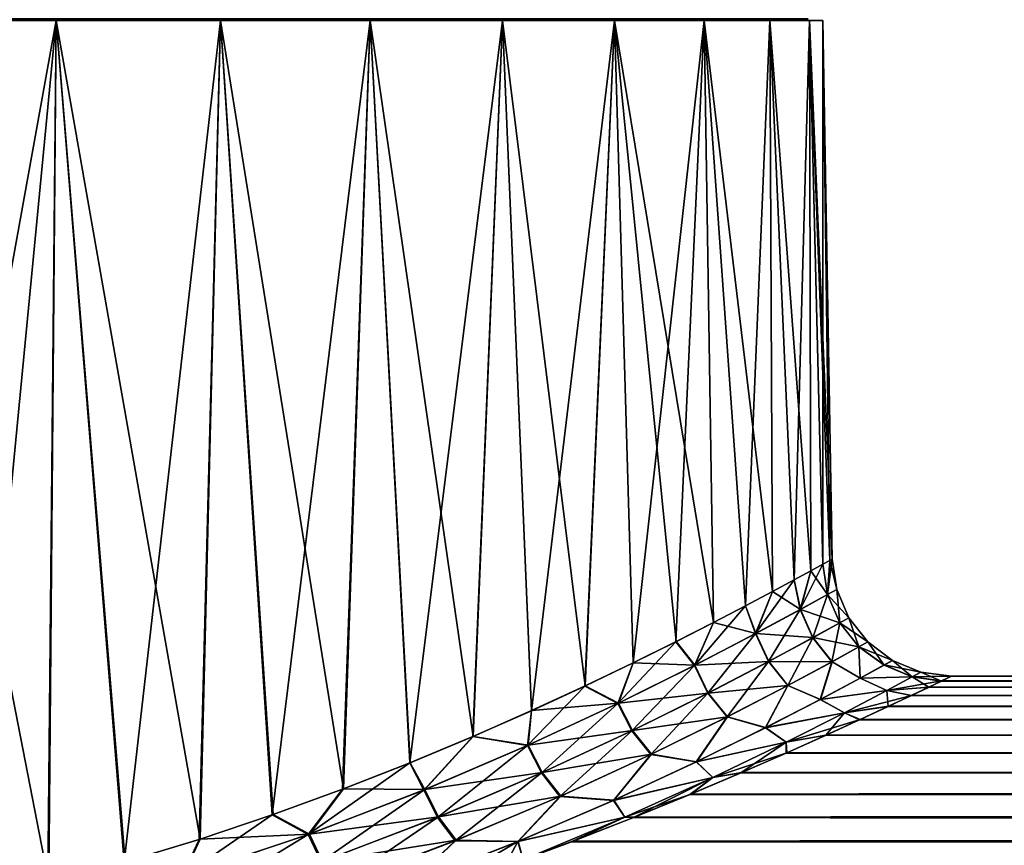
# Model space of a CAD drawing. Header units: metres. Extents: x -128 to 173, y -23 to 79.
# Tile 14 of 129: x -72.24 to -63.98, y 21.58 to 28.51. Entities that reach past the tile are written whole.
import ezdxf

# ---------------------------------------------------------------- set-up
doc = ezdxf.new("R2010")
doc.units = ezdxf.units.M
doc.layers.add('solid_ORA_153_SW0001', color=7, linetype='CONTINUOUS')

msp = doc.modelspace()

# ---------------------------------------------------------------- linework, layer by layer
at = {"layer": 'solid_ORA_153_SW0001'}
for points in [[(-72.857719, 28.515163, -10.248399), (-72.013504, 28.5, -9.824019), (-73.457283, 28.5, -10.362521)], [(-72.857719, 28.515163, 10.248399), (-73.457283, 28.5, 10.362521), (-72.013504, 28.5, 9.824019)], [(-73.457283, 28.5, 10.362521), (-73.400925, 28.5, 10.554419), (-71.930382, 28.5, 10.005927)], [(-72.013504, 28.5, 9.824019), (-73.457283, 28.5, 10.362521), (-71.930382, 28.5, 10.005927)], [(-73.457283, 28.5, -10.362521), (-71.930382, 28.5, -10.005927), (-73.400925, 28.5, -10.554419)], [(-73.457283, 28.5, -10.362521), (-72.013504, 28.5, -9.824019), (-71.930382, 28.5, -10.005927)], [(-71.991142, 21.268839, 10.171675), (-71.930382, 28.5, 10.005927), (-73.400925, 28.5, 10.554419)], [(-72.63459, 21.116409, 10.436025), (-71.991142, 21.268839, 10.171675), (-73.400925, 28.5, 10.554419)], [(-73.289505, 20.984447, -10.658141), (-73.400925, 28.5, -10.554419), (-71.930382, 28.5, -10.005927)], [(-72.643959, 21.114399, -10.439528), (-73.289505, 20.984447, -10.658141), (-71.930382, 28.5, -10.005927)], [(-72.857719, 28.515163, -10.248399), (-71.496155, 28.515163, -9.656987), (-72.013504, 28.5, -9.824019)], [(-71.496155, 28.515163, 9.656987), (-72.857719, 28.515163, 10.248399), (-72.013504, 28.5, 9.824019)], [(-71.999748, 21.266722, -10.175528), (-72.643959, 21.114399, -10.439528), (-71.930382, 28.5, -10.005927)], [(-71.496155, 28.515163, -9.656987), (-70.661064, 28.5, -9.085529), (-72.013504, 28.5, -9.824019)], [(-71.496155, 28.515163, 9.656987), (-72.013504, 28.5, 9.824019), (-70.661064, 28.5, 9.085529)], [(-72.013504, 28.5, 9.824019), (-71.930382, 28.5, 10.005927), (-70.552986, 28.5, 9.253813)], [(-70.661064, 28.5, 9.085529), (-72.013504, 28.5, 9.824019), (-70.552986, 28.5, 9.253813)], [(-72.013504, 28.5, -9.824019), (-70.552986, 28.5, -9.253813), (-71.930382, 28.5, -10.005927)], [(-72.013504, 28.5, -9.824019), (-70.661064, 28.5, -9.085529), (-70.552986, 28.5, -9.253813)], [(-71.360451, 21.439659, -9.864657), (-71.999748, 21.266722, -10.175528), (-71.930382, 28.5, -10.005927)], [(-71.991142, 21.268839, 10.171675), (-71.352509, 21.441948, 9.860469), (-71.930382, 28.5, 10.005927)], [(-70.723518, 21.633215, 9.501765), (-70.552986, 28.5, 9.253813), (-71.930382, 28.5, 10.005927)], [(-71.352509, 21.441948, 9.860469), (-70.723518, 21.633215, 9.501765), (-71.930382, 28.5, 10.005927)], [(-71.360451, 21.439659, -9.864657), (-71.930382, 28.5, -10.005927), (-70.552986, 28.5, -9.253813)], [(-71.496155, 28.515163, -9.656987), (-70.227798, 28.515163, -8.885684), (-70.661064, 28.5, -9.085529)], [(-70.227798, 28.515163, 8.885684), (-71.496155, 28.515163, 9.656987), (-70.661064, 28.5, 9.085529)], [(-70.731712, 21.630562, -9.506797), (-71.360451, 21.439659, -9.864657), (-70.552986, 28.5, -9.253813)], [(-70.118858, 21.835941, -9.102398), (-70.731712, 21.630562, -9.506797), (-70.552986, 28.5, -9.253813)], [(-70.723518, 21.633215, 9.501765), (-70.111313, 21.838591, 9.097045), (-70.552986, 28.5, 9.253813)], [(-70.227798, 28.515163, -8.885684), (-69.42749, 28.5, -8.162084), (-70.661064, 28.5, -9.085529)], [(-70.227798, 28.515163, 8.885684), (-70.661064, 28.5, 9.085529), (-69.42749, 28.5, 8.162084)], [(-70.661064, 28.5, 9.085529), (-70.552986, 28.5, 9.253813), (-69.296562, 28.5, 8.313272)], [(-69.42749, 28.5, 8.162084), (-70.661064, 28.5, 9.085529), (-69.296562, 28.5, 8.313272)], [(-70.661064, 28.5, -9.085529), (-69.296562, 28.5, -8.313272), (-70.552986, 28.5, -9.253813)], [(-70.661064, 28.5, -9.085529), (-69.42749, 28.5, -8.162084), (-69.296562, 28.5, -8.313272)], [(-69.521904, 22.053799, 8.648365), (-69.296562, 28.5, 8.313272), (-70.552986, 28.5, 9.253813)], [(-70.111313, 21.838591, 9.097045), (-69.521904, 22.053799, 8.648365), (-70.552986, 28.5, 9.253813)], [(-70.118858, 21.835941, -9.102398), (-70.552986, 28.5, -9.253813), (-69.296562, 28.5, -8.313272)], [(-70.227798, 28.515163, -8.885684), (-69.076286, 28.515163, -7.948858), (-69.42749, 28.5, -8.162084)], [(-69.076286, 28.515163, 7.948858), (-70.227798, 28.515163, 8.885684), (-69.42749, 28.5, 8.162084)], [(-69.52758, 22.051657, -8.65299), (-70.118858, 21.835941, -9.102398), (-69.296562, 28.5, -8.313272)], [(-68.964355, 22.272711, -8.161939), (-69.52758, 22.051657, -8.65299), (-69.296562, 28.5, -8.313272)], [(-69.521904, 22.053799, 8.648365), (-68.96064, 22.274235, 8.158472), (-69.296562, 28.5, 8.313272)], [(-69.076286, 28.515163, -7.948858), (-68.337891, 28.5, -7.072482), (-69.42749, 28.5, -8.162084)], [(-69.076286, 28.515163, 7.948858), (-69.42749, 28.5, 8.162084), (-68.337891, 28.5, 7.072482)], [(-69.42749, 28.5, 8.162084), (-69.296562, 28.5, 8.313272), (-68.186729, 28.5, 7.203437)], [(-68.337891, 28.5, 7.072482), (-69.42749, 28.5, 8.162084), (-68.186729, 28.5, 7.203437)], [(-69.42749, 28.5, -8.162084), (-68.186729, 28.5, -7.203437), (-69.296562, 28.5, -8.313272)], [(-69.42749, 28.5, -8.162084), (-68.337891, 28.5, -7.072482), (-68.186729, 28.5, -7.203437)], [(-68.432655, 22.494873, 7.631182), (-68.186729, 28.5, 7.203437), (-69.296562, 28.5, 8.313272)], [(-68.96064, 22.274235, 8.158472), (-68.432655, 22.494873, 7.631182), (-69.296562, 28.5, 8.313272)], [(-68.964355, 22.272711, -8.161939), (-69.296562, 28.5, -8.313272), (-68.186729, 28.5, -7.203437)], [(-69.076286, 28.515163, -7.948858), (-68.063057, 28.515163, -6.86396), (-68.337891, 28.5, -7.072482)], [(-68.063057, 28.515163, 6.86396), (-69.076286, 28.515163, 7.948858), (-68.337891, 28.5, 7.072482)], [(-68.435181, 22.493759, -7.63388), (-68.964355, 22.272711, -8.161939), (-68.186729, 28.5, -7.203437)], [(-67.94471, 22.710045, -7.073942), (-68.435181, 22.493759, -7.63388), (-68.186729, 28.5, -7.203437)], [(-68.432655, 22.494873, 7.631182), (-67.942604, 22.711004, 7.07137), (-68.186729, 28.5, 7.203437)], [(-68.063057, 28.515163, -6.86396), (-67.414452, 28.5, -5.838906), (-68.337891, 28.5, -7.072482)], [(-68.063057, 28.515163, 6.86396), (-68.337891, 28.5, 7.072482), (-67.414452, 28.5, 5.838906)], [(-68.337891, 28.5, 7.072482), (-68.186729, 28.5, 7.203437), (-67.246185, 28.5, 5.947013)], [(-67.414452, 28.5, 5.838906), (-68.337891, 28.5, 7.072482), (-67.246185, 28.5, 5.947013)], [(-68.337891, 28.5, -7.072482), (-67.246185, 28.5, -5.947013), (-68.186729, 28.5, -7.203437)], [(-68.337891, 28.5, -7.072482), (-67.414452, 28.5, -5.838906), (-67.246185, 28.5, -5.947013)], [(-67.494415, 22.91785, 6.484791), (-67.246185, 28.5, 5.947013), (-68.186729, 28.5, 7.203437)], [(-67.942604, 22.711004, 7.07137), (-67.494415, 22.91785, 6.484791), (-68.186729, 28.5, 7.203437)], [(-67.94471, 22.710045, -7.073942), (-68.186729, 28.5, -7.203437), (-67.246185, 28.5, -5.947013)], [(-68.063057, 28.515163, -6.86396), (-67.207001, 28.515163, -5.651198), (-67.414452, 28.5, -5.838906)], [(-67.207001, 28.515163, 5.651198), (-68.063057, 28.515163, 6.86396), (-67.414452, 28.5, 5.838906)], [(-67.496048, 22.917074, -6.487085), (-67.94471, 22.710045, -7.073942), (-67.246185, 28.5, -5.947013)], [(-67.091339, 23.111141, -5.878383), (-67.496048, 22.917074, -6.487085), (-67.246185, 28.5, -5.947013)], [(-67.494415, 22.91785, 6.484791), (-67.090233, 23.111746, 5.876582), (-67.246185, 28.5, 5.947013)], [(-67.207001, 28.515163, -5.651198), (-66.675964, 28.5, -4.486467), (-67.414452, 28.5, -5.838906)], [(-67.207001, 28.515163, 5.651198), (-67.414452, 28.5, 5.838906), (-66.675964, 28.5, 4.486467)], [(-67.414452, 28.5, 5.838906), (-67.246185, 28.5, 5.947013), (-66.494072, 28.5, 4.569622)], [(-66.675964, 28.5, 4.486467), (-67.414452, 28.5, 5.838906), (-66.494072, 28.5, 4.569622)], [(-67.414452, 28.5, -5.838906), (-66.494072, 28.5, -4.569622), (-67.246185, 28.5, -5.947013)], [(-67.414452, 28.5, -5.838906), (-66.675964, 28.5, -4.486467), (-66.494072, 28.5, -4.569622)], [(-66.417236, 23.449602, 4.61357), (-66.494072, 28.5, 4.569622), (-67.246185, 28.5, 5.947013)], [(-66.731125, 23.289747, 5.251486), (-66.417236, 23.449602, 4.61357), (-67.246185, 28.5, 5.947013)], [(-67.090233, 23.111746, 5.876582), (-66.731125, 23.289747, 5.251486), (-67.246185, 28.5, 5.947013)], [(-67.091339, 23.111141, -5.878383), (-67.246185, 28.5, -5.947013), (-66.494072, 28.5, -4.569622)], [(-67.207001, 28.515163, -5.651198), (-66.524048, 28.515163, -4.333166), (-66.675964, 28.5, -4.486467)], [(-66.524048, 28.515163, 4.333166), (-67.207001, 28.515163, 5.651198), (-66.675964, 28.5, 4.486467)], [(-66.732056, 23.289234, -5.253244), (-67.091339, 23.111141, -5.878383), (-66.494072, 28.5, -4.569622)], [(-66.418144, 23.449135, -4.615581), (-66.732056, 23.289234, -5.253244), (-66.494072, 28.5, -4.569622)], [(-66.524048, 28.515163, -4.333166), (-66.137474, 28.5, -3.0427), (-66.675964, 28.5, -4.486467)], [(-66.524048, 28.515163, 4.333166), (-66.675964, 28.5, 4.486467), (-66.137474, 28.5, 3.0427)], [(-66.675964, 28.5, 4.486467), (-66.494072, 28.5, 4.569622), (-65.94558, 28.5, 3.099072)], [(-66.137474, 28.5, 3.0427), (-66.675964, 28.5, 4.486467), (-65.94558, 28.5, 3.099072)], [(-66.675964, 28.5, -4.486467), (-65.94558, 28.5, -3.099072), (-66.494072, 28.5, -4.569622)], [(-66.675964, 28.5, -4.486467), (-66.137474, 28.5, -3.0427), (-65.94558, 28.5, -3.099072)], [(-66.524048, 28.515163, -4.333166), (-66.026932, 28.515163, -2.934415), (-66.137474, 28.5, -3.0427)], [(-66.026932, 28.515163, 2.934415), (-66.524048, 28.515163, 4.333166), (-66.137474, 28.5, 3.0427)], [(-65.922668, 23.709435, 3.3116), (-65.94558, 28.5, 3.099072), (-66.494072, 28.5, 4.569622)], [(-66.148026, 23.589853, 3.966046), (-65.922668, 23.709435, 3.3116), (-66.494072, 28.5, 4.569622)], [(-66.417236, 23.449602, 4.61357), (-66.148026, 23.589853, 3.966046), (-66.494072, 28.5, 4.569622)], [(-66.148758, 23.589417, -3.967984), (-66.494072, 28.5, -4.569622), (-65.94558, 28.5, -3.099072)], [(-66.148758, 23.589417, -3.967984), (-66.418144, 23.449135, -4.615581), (-66.494072, 28.5, -4.569622)], [(-65.923325, 23.709013, -3.313729), (-66.148758, 23.589417, -3.967984), (-65.94558, 28.5, -3.099072)], [(-66.026932, 28.515163, -2.934415), (-65.809929, 28.5, -1.536993), (-66.137474, 28.5, -3.0427)], [(-66.026932, 28.515163, 2.934415), (-66.137474, 28.5, 3.0427), (-65.809929, 28.5, 1.536993)], [(-66.137474, 28.5, 3.0427), (-65.94558, 28.5, 3.099072), (-65.611954, 28.5, 1.565406)], [(-65.809929, 28.5, 1.536993), (-66.137474, 28.5, 3.0427), (-65.611954, 28.5, 1.565406)], [(-66.137474, 28.5, -3.0427), (-65.611954, 28.5, -1.565406), (-65.94558, 28.5, -3.099072)], [(-66.137474, 28.5, -3.0427), (-65.809929, 28.5, -1.536993), (-65.611954, 28.5, -1.565406)], [(-66.026932, 28.515163, -2.934415), (-65.724915, 28.515163, -1.481002), (-65.809929, 28.5, -1.536993)], [(-65.724915, 28.515163, 1.481002), (-66.026932, 28.515163, 2.934415), (-65.809929, 28.5, 1.536993)], [(-65.599632, 23.884262, 1.990234), (-65.611954, 28.5, 1.565406), (-65.94558, 28.5, 3.099072)], [(-65.740196, 23.807697, 2.652403), (-65.599632, 23.884262, 1.990234), (-65.94558, 28.5, 3.099072)], [(-65.922668, 23.709435, 3.3116), (-65.740196, 23.807697, 2.652403), (-65.94558, 28.5, 3.099072)], [(-65.740967, 23.807274, -2.655555), (-65.94558, 28.5, -3.099072), (-65.611954, 28.5, -1.565406)], [(-65.740967, 23.807274, -2.655555), (-65.923325, 23.709013, -3.313729), (-65.94558, 28.5, -3.099072)], [(-65.623611, 28.515163), (-65.699997, 28.5), (-65.809929, 28.5, -1.536993)], [(-65.724915, 28.515163, 1.481002), (-65.809929, 28.5, 1.536993), (-65.699997, 28.5)], [(-65.724915, 28.515163, -1.481002), (-65.623611, 28.515163), (-65.809929, 28.5, -1.536993)], [(-65.809929, 28.5, 1.536993), (-65.611954, 28.5, 1.565406), (-65.5, 28.5)], [(-65.809929, 28.5, 1.536993), (-65.5, 28.5), (-65.699997, 28.5)], [(-65.809929, 28.5, -1.536993), (-65.699997, 28.5), (-65.611954, 28.5, -1.565406)], [(-65.600334, 23.883829, -1.994094), (-65.740967, 23.807274, -2.655555), (-65.611954, 28.5, -1.565406)], [(-65.623611, 28.515163), (-65.724915, 28.515163, 1.481002), (-65.699997, 28.5)], [(-65.699997, 28.5), (-65.5, 28.5), (-65.611954, 28.5, -1.565406)], [(-65.42115, 23.982548), (-65.5, 28.5), (-65.611954, 28.5, 1.565406)], [(-65.500496, 23.938538, -1.330027), (-65.611954, 28.5, -1.565406), (-65.5, 28.5)], [(-65.440788, 23.971632, 0.662582), (-65.42115, 23.982548), (-65.611954, 28.5, 1.565406)], [(-65.500076, 23.938917, 1.326476), (-65.440788, 23.971632, 0.662582), (-65.611954, 28.5, 1.565406)], [(-65.599632, 23.884262, 1.990234), (-65.500076, 23.938917, 1.326476), (-65.611954, 28.5, 1.565406)], [(-65.500496, 23.938538, -1.330027), (-65.600334, 23.883829, -1.994094), (-65.611954, 28.5, -1.565406)], [(-65.440926, 23.971485, -0.664871), (-65.500496, 23.938538, -1.330027), (-65.5, 28.5)], [(-65.440926, 23.971485, -0.664871), (-65.5, 28.5), (-65.42115, 23.982548)], [(-65.460754, 23.68511, -1.311848), (-65.500496, 23.938538, -1.330027), (-65.440926, 23.971485, -0.664871)], [(-65.460464, 23.685308, 1.31087), (-65.440788, 23.971632, 0.662582), (-65.500076, 23.938917, 1.326476)], [(-65.460754, 23.68511, -1.311848), (-65.440926, 23.971485, -0.664871), (-65.42115, 23.982548)], [(-65.460754, 23.68511, -1.311848), (-65.42115, 23.982548), (-65.383644, 23.728159, 0)], [(-65.383644, 23.728159, 0), (-65.440788, 23.971632, 0.662582), (-65.460464, 23.685308, 1.31087)], [(-65.383644, 23.728159, 0), (-65.42115, 23.982548), (-65.440788, 23.971632, 0.662582)], [(-65.689491, 23.558975, -2.602527), (-65.740967, 23.807274, -2.655555), (-65.600334, 23.883829, -1.994094)], [(-65.688751, 23.559387, 2.599378), (-65.599632, 23.884262, 1.990234), (-65.740196, 23.807697, 2.652403)], [(-65.689491, 23.558975, -2.602527), (-65.600334, 23.883829, -1.994094), (-65.500496, 23.938538, -1.330027)], [(-65.689491, 23.558975, -2.602527), (-65.500496, 23.938538, -1.330027), (-65.460754, 23.68511, -1.311848)], [(-65.460464, 23.685308, 1.31087), (-65.599632, 23.884262, 1.990234), (-65.688751, 23.559387, 2.599378)], [(-65.460464, 23.685308, 1.31087), (-65.500076, 23.938917, 1.326476), (-65.599632, 23.884262, 1.990234)], [(-66.064545, 23.356676, -3.849628), (-65.923325, 23.709013, -3.313729), (-65.740967, 23.807274, -2.655555)], [(-66.064545, 23.356676, -3.849628), (-65.740967, 23.807274, -2.655555), (-65.689491, 23.558975, -2.602527)], [(-65.688751, 23.559387, 2.599378), (-65.740196, 23.807697, 2.652403), (-65.922668, 23.709435, 3.3116)], [(-66.064545, 23.356676, -3.849628), (-66.148758, 23.589417, -3.967984), (-65.923325, 23.709013, -3.313729)], [(-66.062744, 23.357668, 3.844789), (-65.922668, 23.709435, 3.3116), (-66.148026, 23.589853, 3.966046)], [(-65.688751, 23.559387, 2.599378), (-65.922668, 23.709435, 3.3116), (-66.062744, 23.357668, 3.844789)], [(-65.460754, 23.68511, -1.311848), (-65.383644, 23.728159, 0), (-65.357994, 23.448019, -1.309825)], [(-65.383644, 23.728159, 0), (-65.460464, 23.685308, 1.31087), (-65.281845, 23.490627, 0)], [(-65.357994, 23.448019, -1.309825), (-65.383644, 23.728159, 0), (-65.281845, 23.490627, 0)], [(-65.689491, 23.558975, -2.602527), (-65.460754, 23.68511, -1.311848), (-65.584053, 23.323055, -2.599676)], [(-65.460464, 23.685308, 1.31087), (-65.688751, 23.559387, 2.599378), (-65.357704, 23.448204, 1.308847)], [(-65.460754, 23.68511, -1.311848), (-65.357994, 23.448019, -1.309825), (-65.584053, 23.323055, -2.599676)], [(-65.460464, 23.685308, 1.31087), (-65.357704, 23.448204, 1.308847), (-65.281845, 23.490627, 0)], [(-66.57724, 23.089579, -5.036115), (-66.418144, 23.449135, -4.615581), (-66.148758, 23.589417, -3.967984)], [(-66.57724, 23.089579, -5.036115), (-66.148758, 23.589417, -3.967984), (-66.064545, 23.356676, -3.849628)], [(-66.062744, 23.357668, 3.844789), (-66.148026, 23.589853, 3.966046), (-66.417236, 23.449602, 4.61357)], [(-66.064545, 23.356676, -3.849628), (-65.689491, 23.558975, -2.602527), (-65.955383, 23.122448, -3.848113)], [(-65.688751, 23.559387, 2.599378), (-66.062744, 23.357668, 3.844789), (-65.583328, 23.323463, 2.596525)], [(-65.689491, 23.558975, -2.602527), (-65.584053, 23.323055, -2.599676), (-65.955383, 23.122448, -3.848113)], [(-65.688751, 23.559387, 2.599378), (-65.583328, 23.323463, 2.596525), (-65.357704, 23.448204, 1.308847)], [(-65.357994, 23.448019, -1.309825), (-65.281845, 23.490627, 0), (-65.198402, 23.244886, -1.316617)], [(-65.281845, 23.490627, 0), (-65.357704, 23.448204, 1.308847), (-65.122581, 23.287113, 0)], [(-65.198402, 23.244886, -1.316617), (-65.281845, 23.490627, 0), (-65.122581, 23.287113, 0)], [(-66.57724, 23.089579, -5.036115), (-66.732056, 23.289234, -5.253244), (-66.418144, 23.449135, -4.615581)], [(-66.574142, 23.091179, 5.029985), (-66.417236, 23.449602, 4.61357), (-66.731125, 23.289747, 5.251486)], [(-66.062744, 23.357668, 3.844789), (-66.417236, 23.449602, 4.61357), (-66.574142, 23.091179, 5.029985)], [(-65.584053, 23.323055, -2.599676), (-65.357994, 23.448019, -1.309825), (-65.423676, 23.12093, -2.614141)], [(-65.357704, 23.448204, 1.308847), (-65.583328, 23.323463, 2.596525), (-65.198112, 23.24506, 1.315633)], [(-65.357994, 23.448019, -1.309825), (-65.198402, 23.244886, -1.316617), (-65.423676, 23.12093, -2.614141)], [(-65.357704, 23.448204, 1.308847), (-65.198112, 23.24506, 1.315633), (-65.122581, 23.287113, 0)], [(-67.218208, 22.771322, -6.147837), (-67.091339, 23.111141, -5.878383), (-66.732056, 23.289234, -5.253244)], [(-67.218208, 22.771322, -6.147837), (-66.732056, 23.289234, -5.253244), (-66.57724, 23.089579, -5.036115)], [(-66.574142, 23.091179, 5.029985), (-66.731125, 23.289747, 5.251486), (-67.090233, 23.111746, 5.876582)], [(-66.57724, 23.089579, -5.036115), (-66.064545, 23.356676, -3.849628), (-66.464218, 22.857187, -5.038676)], [(-66.062744, 23.357668, 3.844789), (-66.574142, 23.091179, 5.029985), (-65.953598, 23.123426, 3.843259)], [(-66.064545, 23.356676, -3.849628), (-65.955383, 23.122448, -3.848113), (-66.464218, 22.857187, -5.038676)], [(-66.062744, 23.357668, 3.844789), (-65.953598, 23.123426, 3.843259), (-65.583328, 23.323463, 2.596525)], [(-65.955383, 23.122448, -3.848113), (-65.584053, 23.323055, -2.599676), (-65.794281, 22.921782, -3.871811)], [(-65.583328, 23.323463, 2.596525), (-65.953598, 23.123426, 3.843259), (-65.422951, 23.121336, 2.610969)], [(-65.584053, 23.323055, -2.599676), (-65.423676, 23.12093, -2.614141), (-65.794281, 22.921782, -3.871811)], [(-65.583328, 23.323463, 2.596525), (-65.422951, 23.121336, 2.610969), (-65.198112, 23.24506, 1.315633)], [(-65.423676, 23.12093, -2.614141), (-65.198402, 23.244886, -1.316617), (-65.187248, 22.983284, -2.50376)], [(-65.187012, 22.983418, 2.502584), (-65.198112, 23.24506, 1.315633), (-65.422951, 23.121336, 2.610969)], [(-65.198402, 23.244886, -1.316617), (-65.122581, 23.287113, 0), (-64.984627, 23.093681, -1.259639)], [(-65.198402, 23.244886, -1.316617), (-64.984627, 23.093681, -1.259639), (-65.187248, 22.983284, -2.50376)], [(-64.916481, 23.131208, 0), (-65.122581, 23.287113, 0), (-65.198112, 23.24506, 1.315633)], [(-64.984451, 23.093781, 1.259659), (-64.916481, 23.131208, 0), (-65.198112, 23.24506, 1.315633)], [(-65.187012, 22.983418, 2.502584), (-64.984451, 23.093781, 1.259659), (-65.198112, 23.24506, 1.315633)], [(-64.984627, 23.093681, -1.259639), (-65.122581, 23.287113, 0), (-64.916481, 23.131208, 0)], [(-64.984627, 23.093681, -1.259639), (-64.916481, 23.131208, 0), (-64.749573, 22.994223, -1.310584)], [(-64.677307, 23.033325, 0), (-64.916481, 23.131208, 0), (-64.984451, 23.093781, 1.259659)], [(-64.749573, 22.994223, -1.310584), (-64.916481, 23.131208, 0), (-64.677307, 23.033325, 0)], [(-67.218208, 22.771322, -6.147837), (-67.496048, 22.917074, -6.487085), (-67.091339, 23.111141, -5.878383)], [(-67.213486, 22.773615, 6.140716), (-67.090233, 23.111746, 5.876582), (-67.494415, 22.91785, 6.484791)], [(-67.218208, 22.771322, -6.147837), (-66.57724, 23.089579, -5.036115), (-67.102219, 22.540585, -6.15741)], [(-66.574142, 23.091179, 5.029985), (-67.090233, 23.111746, 5.876582), (-67.213486, 22.773615, 6.140716)], [(-66.574142, 23.091179, 5.029985), (-67.213486, 22.773615, 6.140716), (-66.461143, 22.85878, 5.032516)], [(-66.57724, 23.089579, -5.036115), (-66.464218, 22.857187, -5.038676), (-67.102219, 22.540585, -6.15741)], [(-66.574142, 23.091179, 5.029985), (-66.461143, 22.85878, 5.032516), (-65.953598, 23.123426, 3.843259)], [(-66.464218, 22.857187, -5.038676), (-65.955383, 23.122448, -3.848113), (-66.303177, 22.658104, -5.073551)], [(-65.953598, 23.123426, 3.843259), (-66.461143, 22.85878, 5.032516), (-65.792496, 22.92275, 3.866914)], [(-65.955383, 23.122448, -3.848113), (-65.794281, 22.921782, -3.871811), (-66.303177, 22.658104, -5.073551)], [(-65.953598, 23.123426, 3.843259), (-65.792496, 22.92275, 3.866914), (-65.422951, 23.121336, 2.610969)], [(-65.794281, 22.921782, -3.871811), (-65.423676, 23.12093, -2.614141), (-65.521454, 22.805065, -3.714659)], [(-65.520721, 22.805481, 3.712588), (-65.422951, 23.121336, 2.610969), (-65.792496, 22.92275, 3.866914)], [(-65.423676, 23.12093, -2.614141), (-65.187248, 22.983284, -2.50376), (-65.521454, 22.805065, -3.714659)], [(-65.520721, 22.805481, 3.712588), (-65.187012, 22.983418, 2.502584), (-65.422951, 23.121336, 2.610969)], [(-65.187248, 22.983284, -2.50376), (-64.984627, 23.093681, -1.259639), (-64.749573, 22.994223, -1.310584)], [(-64.749466, 22.994276, 1.311271), (-64.984451, 23.093781, 1.259659), (-65.187012, 22.983418, 2.502584)], [(-64.749466, 22.994276, 1.311271), (-64.677307, 23.033325, 0), (-64.984451, 23.093781, 1.259659)], [(-65.521454, 22.805065, -3.714659), (-65.187248, 22.983284, -2.50376), (-64.964485, 22.879206, -2.604546)], [(-64.964523, 22.879192, 2.604633), (-65.187012, 22.983418, 2.502584), (-65.520721, 22.805481, 3.712588)], [(-65.187248, 22.983284, -2.50376), (-64.749573, 22.994223, -1.310584), (-64.964485, 22.879206, -2.604546)], [(-64.964523, 22.879192, 2.604633), (-64.749466, 22.994276, 1.311271), (-65.187012, 22.983418, 2.502584)], [(-64.964523, 22.879192, 2.604633), (-64.504257, 22.959747, 1.360142), (-64.749466, 22.994276, 1.311271)], [(-64.964523, 22.879192, 2.604633), (-64.609154, 22.909122, 2.042583), (-64.504257, 22.959747, 1.360142)], [(-64.964485, 22.879206, -2.604546), (-64.749573, 22.994223, -1.310584), (-64.611282, 22.90814, -2.05357)], [(-64.749573, 22.994223, -1.310584), (-64.677307, 23.033325, 0), (-64.5056, 22.95919, -1.369517)], [(-64.749573, 22.994223, -1.310584), (-64.5056, 22.95919, -1.369517), (-64.611282, 22.90814, -2.05357)], [(-64.749466, 22.994276, 1.311271), (-64.421303, 23), (-64.677307, 23.033325, 0)], [(-64.749466, 22.994276, 1.311271), (-64.504257, 22.959747, 1.360142), (-64.421303, 23)], [(-64.677307, 23.033325, 0), (-64.421303, 23), (-64.5056, 22.95919, -1.369517)], [(-64.611282, 22.90814, -2.05357), (-64.5056, 22.95919, -1.369517), (64.609123, 22.909136, -2.04243)], [(64.5056, 22.959192, 1.369486), (-64.504257, 22.959747, 1.360142), (-64.609154, 22.909122, 2.042583)], [(64.611275, 22.908142, 2.053535), (64.5056, 22.959192, 1.369486), (-64.609154, 22.909122, 2.042583)], [(-64.5056, 22.95919, -1.369517), (-64.421303, 23), (64.50425, 22.959755, -1.360021)], [(-64.5056, 22.95919, -1.369517), (64.50425, 22.959755, -1.360021), (64.609123, 22.909136, -2.04243)], [(64.421303, 23), (-64.421303, 23), (-64.504257, 22.959747, 1.360142)], [(64.5056, 22.959192, 1.369486), (64.421303, 23), (-64.504257, 22.959747, 1.360142)], [(64.50425, 22.959755, -1.360021), (-64.421303, 23), (64.421303, 23)], [(-67.977623, 22.417521, -7.173334), (-67.94471, 22.710045, -7.073942), (-67.496048, 22.917074, -6.487085)], [(-67.977623, 22.417521, -7.173334), (-67.496048, 22.917074, -6.487085), (-67.218208, 22.771322, -6.147837)], [(-67.213486, 22.773615, 6.140716), (-67.494415, 22.91785, 6.484791), (-67.942604, 22.711004, 7.07137)], [(-66.461143, 22.85878, 5.032516), (-66.300102, 22.659693, 5.067325), (-65.792496, 22.92275, 3.866914)], [(-66.303177, 22.658104, -5.073551), (-65.794281, 22.921782, -3.871811), (-65.981766, 22.567591, -4.878705)], [(-65.980515, 22.568233, 4.875978), (-65.792496, 22.92275, 3.866914), (-66.300102, 22.659693, 5.067325)], [(-65.794281, 22.921782, -3.871811), (-65.521454, 22.805065, -3.714659), (-65.981766, 22.567591, -4.878705)], [(-65.980515, 22.568233, 4.875978), (-65.520721, 22.805481, 3.712588), (-65.792496, 22.92275, 3.866914)], [(-65.521454, 22.805065, -3.714659), (-64.964485, 22.879206, -2.604546), (-65.31897, 22.693769, -3.863104)], [(-65.318855, 22.693853, 3.862876), (-64.964523, 22.879192, 2.604633), (-65.520721, 22.805481, 3.712588)], [(-65.31897, 22.693769, -3.863104), (-64.964485, 22.879206, -2.604546), (-64.953087, 22.745531, -3.411862)], [(-65.318855, 22.693853, 3.862876), (-64.757439, 22.838139, 2.723869), (-64.964523, 22.879192, 2.604633)], [(-64.964523, 22.879192, 2.604633), (-64.757439, 22.838139, 2.723869), (-64.609154, 22.909122, 2.042583)], [(-64.964485, 22.879206, -2.604546), (-64.611282, 22.90814, -2.05357), (-64.760124, 22.836849, -2.734644)], [(-64.964485, 22.879206, -2.604546), (-64.760124, 22.836849, -2.734644), (-64.953087, 22.745531, -3.411862)], [(-64.760124, 22.836849, -2.734644), (-64.611282, 22.90814, -2.05357), (64.757401, 22.838158, -2.723702)], [(64.611275, 22.908142, 2.053535), (-64.609154, 22.909122, 2.042583), (-64.757439, 22.838139, 2.723869)], [(64.760117, 22.836855, 2.734605), (64.611275, 22.908142, 2.053535), (-64.757439, 22.838139, 2.723869)], [(-64.611282, 22.90814, -2.05357), (64.609123, 22.909136, -2.04243), (64.757401, 22.838158, -2.723702)], [(-67.213486, 22.773615, 6.140716), (-67.097519, 22.542868, 6.15023), (-66.461143, 22.85878, 5.032516)], [(-67.102219, 22.540585, -6.15741), (-66.464218, 22.857187, -5.038676), (-66.942833, 22.34293, -6.205475)], [(-66.461143, 22.85878, 5.032516), (-67.097519, 22.542868, 6.15023), (-66.300102, 22.659693, 5.067325)], [(-66.464218, 22.857187, -5.038676), (-66.303177, 22.658104, -5.073551), (-66.942833, 22.34293, -6.205475)], [(-65.981766, 22.567591, -4.878705), (-65.521454, 22.805065, -3.714659), (-65.31897, 22.693769, -3.863104)], [(-65.318855, 22.693853, 3.862876), (-65.520721, 22.805481, 3.712588), (-65.980515, 22.568233, 4.875978)], [(-65.318855, 22.693853, 3.862876), (-64.949898, 22.747021, 3.401918), (-64.757439, 22.838139, 2.723869)], [(-64.953087, 22.745531, -3.411862), (-64.760124, 22.836849, -2.734644), (64.949844, 22.747046, -3.401753)], [(64.760117, 22.836855, 2.734605), (-64.757439, 22.838139, 2.723869), (-64.949898, 22.747021, 3.401918)], [(64.953072, 22.745541, 3.411805), (64.760117, 22.836855, 2.734605), (-64.949898, 22.747021, 3.401918)], [(-64.760124, 22.836849, -2.734644), (64.757401, 22.838158, -2.723702), (64.949844, 22.747046, -3.401753)], [(-67.97123, 22.420425, 7.165598), (-67.942604, 22.711004, 7.07137), (-68.432655, 22.494873, 7.631182)], [(-67.977623, 22.417521, -7.173334), (-67.218208, 22.771322, -6.147837), (-67.860565, 22.187935, -7.192679)], [(-67.213486, 22.773615, 6.140716), (-67.942604, 22.711004, 7.07137), (-67.97123, 22.420425, 7.165598)], [(-67.213486, 22.773615, 6.140716), (-67.97123, 22.420425, 7.165598), (-67.097519, 22.542868, 6.15023)], [(-67.218208, 22.771322, -6.147837), (-67.102219, 22.540585, -6.15741), (-67.860565, 22.187935, -7.192679)], [(-65.31897, 22.693769, -3.863104), (-64.953087, 22.745531, -3.411862), (-65.191368, 22.634333, -4.084971)], [(-65.318855, 22.693853, 3.862876), (-65.187401, 22.636152, 4.074874), (-64.949898, 22.747021, 3.401918)], [(-65.191368, 22.634333, -4.084971), (-64.953087, 22.745531, -3.411862), (65.187332, 22.636183, -4.074709)], [(64.953072, 22.745541, 3.411805), (-64.949898, 22.747021, 3.401918), (-65.187401, 22.636152, 4.074874)], [(65.191338, 22.634346, 4.084895), (64.953072, 22.745541, 3.411805), (-65.187401, 22.636152, 4.074874)], [(-64.953087, 22.745531, -3.411862), (64.949844, 22.747046, -3.401753), (65.187332, 22.636183, -4.074709)], [(-67.977623, 22.417521, -7.173334), (-68.435181, 22.493759, -7.63388), (-67.94471, 22.710045, -7.073942)], [(-67.097519, 22.542868, 6.15023), (-66.93811, 22.345203, 6.1982), (-66.300102, 22.659693, 5.067325)], [(-66.942833, 22.34293, -6.205475), (-66.303177, 22.658104, -5.073551), (-66.562401, 22.281202, -5.983607)], [(-66.560455, 22.282175, 5.980463), (-66.300102, 22.659693, 5.067325), (-66.93811, 22.345203, 6.1982)], [(-66.303177, 22.658104, -5.073551), (-65.981766, 22.567591, -4.878705), (-66.562401, 22.281202, -5.983607)], [(-66.560455, 22.282175, 5.980463), (-65.980515, 22.568233, 4.875978), (-66.300102, 22.659693, 5.067325)], [(-65.981766, 22.567591, -4.878705), (-65.31897, 22.693769, -3.863104), (-65.807312, 22.447048, -5.071671)], [(-65.807137, 22.447151, 5.071317), (-65.318855, 22.693853, 3.862876), (-65.980515, 22.568233, 4.875978)], [(-65.807312, 22.447048, -5.071671), (-65.31897, 22.693769, -3.863104), (-65.475914, 22.503839, -4.751548)], [(-65.807137, 22.447151, 5.071317), (-65.187401, 22.636152, 4.074874), (-65.318855, 22.693853, 3.862876)], [(-65.807137, 22.447151, 5.071317), (-65.471039, 22.506052, 4.741056), (-65.187401, 22.636152, 4.074874)], [(-65.31897, 22.693769, -3.863104), (-65.191368, 22.634333, -4.084971), (-65.475914, 22.503839, -4.751548)], [(-65.475914, 22.503839, -4.751548), (-65.191368, 22.634333, -4.084971), (65.470963, 22.506088, -4.740886)], [(65.191338, 22.634346, 4.084895), (-65.187401, 22.636152, 4.074874), (-65.471039, 22.506052, 4.741056)], [(65.475876, 22.503855, 4.751472), (65.191338, 22.634346, 4.084895), (-65.471039, 22.506052, 4.741056)], [(-65.191368, 22.634333, -4.084971), (65.187332, 22.636183, -4.074709), (65.470963, 22.506088, -4.740886)], [(-66.562401, 22.281202, -5.983607), (-65.981766, 22.567591, -4.878705), (-65.807312, 22.447048, -5.071671)], [(-65.807137, 22.447151, 5.071317), (-65.980515, 22.568233, 4.875978), (-66.560455, 22.282175, 5.980463)], [(-68.846481, 22.044899, -8.102838), (-68.964355, 22.272711, -8.161939), (-68.435181, 22.493759, -7.63388)], [(-68.838402, 22.048231, 8.095095), (-68.432655, 22.494873, 7.631182), (-68.96064, 22.274235, 8.158472)], [(-68.846481, 22.044899, -8.102838), (-68.435181, 22.493759, -7.63388), (-67.977623, 22.417521, -7.173334)], [(-67.97123, 22.420425, 7.165598), (-68.432655, 22.494873, 7.631182), (-68.838402, 22.048231, 8.095095)], [(-67.97123, 22.420425, 7.165598), (-67.854172, 22.190838, 7.184857), (-67.097519, 22.542868, 6.15023)], [(-67.860565, 22.187935, -7.192679), (-67.102219, 22.540585, -6.15741), (-67.705208, 21.991268, -7.255726)], [(-67.097519, 22.542868, 6.15023), (-67.854172, 22.190838, 7.184857), (-66.93811, 22.345203, 6.1982)], [(-67.102219, 22.540585, -6.15741), (-66.942833, 22.34293, -6.205475), (-67.705208, 21.991268, -7.255726)], [(-65.807442, 22.355116, -5.408213), (-65.475914, 22.503839, -4.751548), (65.80175, 22.357634, -5.397799)], [(-65.807312, 22.447048, -5.071671), (-65.475914, 22.503839, -4.751548), (-65.807442, 22.355116, -5.408213)], [(-65.807137, 22.447151, 5.071317), (-65.801842, 22.357592, 5.397968), (-65.471039, 22.506052, 4.741056)], [(65.475876, 22.503855, 4.751472), (-65.471039, 22.506052, 4.741056), (-65.801842, 22.357592, 5.397968)], [(65.807396, 22.355137, 5.408133), (65.475876, 22.503855, 4.751472), (-65.801842, 22.357592, 5.397968)], [(-65.475914, 22.503839, -4.751548), (65.470963, 22.506088, -4.740886), (65.80175, 22.357634, -5.397799)], [(-68.846481, 22.044899, -8.102838), (-67.977623, 22.417521, -7.173334), (-68.731186, 21.81576, -8.134281)], [(-67.97123, 22.420425, 7.165598), (-68.838402, 22.048231, 8.095095), (-67.854172, 22.190838, 7.184857)], [(-67.977623, 22.417521, -7.173334), (-67.860565, 22.187935, -7.192679), (-68.731186, 21.81576, -8.134281)], [(-66.562401, 22.281202, -5.983607), (-65.807312, 22.447048, -5.071671), (-66.423477, 22.150213, -6.217153)], [(-66.42318, 22.150379, 6.216782), (-65.807137, 22.447151, 5.071317), (-66.560455, 22.282175, 5.980463)], [(-66.423477, 22.150213, -6.217153), (-65.807312, 22.447048, -5.071671), (-66.186836, 22.189308, -6.05265)], [(-66.42318, 22.150379, 6.216782), (-65.801842, 22.357592, 5.397968), (-65.807137, 22.447151, 5.071317)], [(-65.807312, 22.447048, -5.071671), (-65.807442, 22.355116, -5.408213), (-66.186836, 22.189308, -6.05265)], [(-67.854172, 22.190838, 7.184857), (-67.698776, 21.994171, 7.247782), (-66.93811, 22.345203, 6.1982)], [(-67.705208, 21.991268, -7.255726), (-66.942833, 22.34293, -6.205475), (-67.257019, 21.95822, -7.019048)], [(-67.254387, 21.959421, 7.015506), (-66.93811, 22.345203, 6.1982), (-67.698776, 21.994171, 7.247782)], [(-66.942833, 22.34293, -6.205475), (-66.562401, 22.281202, -5.983607), (-67.257019, 21.95822, -7.019048)], [(-67.254387, 21.959421, 7.015506), (-66.560455, 22.282175, 5.980463), (-66.93811, 22.345203, 6.1982)], [(-66.42318, 22.150379, 6.216782), (-66.180351, 22.192076, 6.042495), (-65.801842, 22.357592, 5.397968)], [(-66.186836, 22.189308, -6.05265), (-65.807442, 22.355116, -5.408213), (66.180244, 22.192122, -6.042328)], [(65.807396, 22.355137, 5.408133), (-65.801842, 22.357592, 5.397968), (-66.180351, 22.192076, 6.042495)], [(66.186768, 22.189337, 6.052547), (65.807396, 22.355137, 5.408133), (-66.180351, 22.192076, 6.042495)], [(-65.807442, 22.355116, -5.408213), (65.80175, 22.357634, -5.397799), (66.180244, 22.192122, -6.042328)], [(-69.816505, 21.67108, -8.92796), (-69.52758, 22.051657, -8.65299), (-68.964355, 22.272711, -8.161939)], [(-69.816505, 21.67108, -8.92796), (-68.964355, 22.272711, -8.161939), (-68.846481, 22.044899, -8.102838)], [(-68.838402, 22.048231, 8.095095), (-68.96064, 22.274235, 8.158472), (-69.521904, 22.053799, 8.648365)], [(-67.257019, 21.95822, -7.019048), (-66.562401, 22.281202, -5.983607), (-66.423477, 22.150213, -6.217153)], [(-66.42318, 22.150379, 6.216782), (-66.560455, 22.282175, 5.980463), (-67.254387, 21.959421, 7.015506)], [(-68.838402, 22.048231, 8.095095), (-68.723076, 21.819098, 8.126424), (-67.854172, 22.190838, 7.184857)], [(-68.731186, 21.81576, -8.134281), (-67.860565, 22.187935, -7.192679), (-68.583008, 21.619482, -8.213669)], [(-67.854172, 22.190838, 7.184857), (-68.723076, 21.819098, 8.126424), (-67.698776, 21.994171, 7.247782)], [(-67.860565, 22.187935, -7.192679), (-67.705208, 21.991268, -7.255726), (-68.583008, 21.619482, -8.213669)], [(-67.257019, 21.95822, -7.019048), (-66.423477, 22.150213, -6.217153), (-67.160866, 21.81642, -7.288298)], [(-67.160599, 21.81657, 7.287902), (-66.42318, 22.150379, 6.216782), (-67.254387, 21.959421, 7.015506)], [(-67.160866, 21.81642, -7.288298), (-66.423477, 22.150213, -6.217153), (-67.088814, 21.814508, -7.288842)], [(-67.160599, 21.81657, 7.287902), (-66.606651, 22.011396, 6.670713), (-66.42318, 22.150379, 6.216782)], [(-66.423477, 22.150213, -6.217153), (-66.61438, 22.008192, -6.681276), (-67.088814, 21.814508, -7.288842)], [(-66.61438, 22.008192, -6.681276), (-66.186836, 22.189308, -6.05265), (66.606537, 22.011444, -6.670556)], [(-66.423477, 22.150213, -6.217153), (-66.186836, 22.189308, -6.05265), (-66.61438, 22.008192, -6.681276)], [(66.186768, 22.189337, 6.052547), (-66.180351, 22.192076, 6.042495), (-66.606651, 22.011396, 6.670713)], [(-66.42318, 22.150379, 6.216782), (-66.606651, 22.011396, 6.670713), (-66.180351, 22.192076, 6.042495)], [(66.614304, 22.008226, 6.681168), (66.186768, 22.189337, 6.052547), (-66.606651, 22.011396, 6.670713)], [(-66.186836, 22.189308, -6.05265), (66.180244, 22.192122, -6.042328), (66.606537, 22.011444, -6.670556)], [(-69.816505, 21.67108, -8.92796), (-70.118858, 21.835941, -9.102398), (-69.52758, 22.051657, -8.65299)], [(-69.806778, 21.674597, 8.920599), (-69.521904, 22.053799, 8.648365), (-70.111313, 21.838591, 9.097045)], [(-68.838402, 22.048231, 8.095095), (-69.521904, 22.053799, 8.648365), (-69.806778, 21.674597, 8.920599)], [(-69.816505, 21.67108, -8.92796), (-68.846481, 22.044899, -8.102838), (-69.706657, 21.441565, -8.97316)], [(-68.838402, 22.048231, 8.095095), (-69.806778, 21.674597, 8.920599), (-68.723076, 21.819098, 8.126424)], [(-68.846481, 22.044899, -8.102838), (-68.731186, 21.81576, -8.134281), (-69.706657, 21.441565, -8.97316)], [(-68.723076, 21.819098, 8.126424), (-68.574821, 21.622822, 8.205664), (-67.698776, 21.994171, 7.247782)], [(-68.583008, 21.619482, -8.213669), (-67.705208, 21.991268, -7.255726), (-68.059593, 21.611872, -7.975207)], [(-68.056389, 21.613262, 7.971729), (-67.698776, 21.994171, 7.247782), (-68.574821, 21.622822, 8.205664)], [(-67.705208, 21.991268, -7.255726), (-67.257019, 21.95822, -7.019048), (-68.059593, 21.611872, -7.975207)], [(-68.056389, 21.613262, 7.971729), (-67.254387, 21.959421, 7.015506), (-67.698776, 21.994171, 7.247782)], [(-67.160599, 21.81657, 7.287902), (-67.080063, 21.818029, 7.278299), (-66.606651, 22.011396, 6.670713)], [(-67.088814, 21.814508, -7.288842), (-66.61438, 22.008192, -6.681276), (67.079933, 21.818079, -7.278144)], [(66.614304, 22.008226, 6.681168), (-66.606651, 22.011396, 6.670713), (-67.080063, 21.818029, 7.278299)], [(67.088737, 21.814539, 7.288748), (66.614304, 22.008226, 6.681168), (-67.080063, 21.818029, 7.278299)], [(-66.61438, 22.008192, -6.681276), (66.606537, 22.011444, -6.670556), (67.079933, 21.818079, -7.278144)], [(-68.059593, 21.611872, -7.975207), (-67.257019, 21.95822, -7.019048), (-67.160866, 21.81642, -7.288298)], [(-67.160599, 21.81657, 7.287902), (-67.254387, 21.959421, 7.015506), (-68.056389, 21.613262, 7.971729)], [(-70.879471, 21.314684, -9.63979), (-70.731712, 21.630562, -9.506797), (-70.118858, 21.835941, -9.102398)], [(-70.879471, 21.314684, -9.63979), (-70.118858, 21.835941, -9.102398), (-69.816505, 21.67108, -8.92796)], [(-69.806778, 21.674597, 8.920599), (-70.111313, 21.838591, 9.097045), (-70.723518, 21.633215, 9.501765)], [(-69.806778, 21.674597, 8.920599), (-69.696854, 21.445093, 8.96566), (-68.723076, 21.819098, 8.126424)], [(-69.706657, 21.441565, -8.97316), (-68.731186, 21.81576, -8.134281), (-69.569443, 21.244963, -9.069624)], [(-68.723076, 21.819098, 8.126424), (-69.696854, 21.445093, 8.96566), (-68.574821, 21.622822, 8.205664)], [(-68.731186, 21.81576, -8.134281), (-68.583008, 21.619482, -8.213669), (-69.569443, 21.244963, -9.069624)], [(-68.059593, 21.611872, -7.975207), (-67.160866, 21.81642, -7.288298), (-68.012955, 21.46015, -8.274177)], [(-67.160599, 21.81657, 7.287902), (-68.056389, 21.613262, 7.971729), (-68.013031, 21.460146, 8.274186)], [(-67.160599, 21.81657, 7.287902), (-68.013031, 21.460146, 8.274186), (-67.599068, 21.615063, 7.8606)], [(-67.160866, 21.81642, -7.288298), (-67.608521, 21.611425, -7.870598), (-68.012955, 21.46015, -8.274177)], [(-67.160866, 21.81642, -7.288298), (-67.088814, 21.814508, -7.288842), (-67.608521, 21.611425, -7.870598)], [(-67.608521, 21.611425, -7.870598), (-67.088814, 21.814508, -7.288842), (67.59893, 21.615114, -7.860458)], [(67.088737, 21.814539, 7.288748), (-67.080063, 21.818029, 7.278299), (-67.599068, 21.615063, 7.8606)], [(-67.160599, 21.81657, 7.287902), (-67.599068, 21.615063, 7.8606), (-67.080063, 21.818029, 7.278299)], [(67.608421, 21.611462, 7.870498), (67.088737, 21.814539, 7.288748), (-67.599068, 21.615063, 7.8606)], [(-67.088814, 21.814508, -7.288842), (67.079933, 21.818079, -7.278144), (67.59893, 21.615114, -7.860458)], [(-70.879471, 21.314684, -9.63979), (-69.816505, 21.67108, -8.92796), (-70.779442, 21.084005, -9.699521)], [(-69.806778, 21.674597, 8.920599), (-70.723518, 21.633215, 9.501765), (-70.868523, 21.318102, 9.633299)], [(-69.806778, 21.674597, 8.920599), (-70.868523, 21.318102, 9.633299), (-69.696854, 21.445093, 8.96566)], [(-69.816505, 21.67108, -8.92796), (-69.706657, 21.441565, -8.97316), (-70.779442, 21.084005, -9.699521)], [(-70.879471, 21.314684, -9.63979), (-71.360451, 21.439659, -9.864657), (-70.731712, 21.630562, -9.506797)], [(-70.868523, 21.318102, 9.633299), (-70.723518, 21.633215, 9.501765), (-71.352509, 21.441948, 9.860469)], [(-69.696854, 21.445093, 8.96566), (-69.559509, 21.248499, 9.061959), (-68.574821, 21.622822, 8.205664)], [(-69.569443, 21.244963, -9.069624), (-68.583008, 21.619482, -8.213669), (-68.964767, 21.256666, -8.843511)], [(-68.96106, 21.258024, 8.840331), (-68.574821, 21.622822, 8.205664), (-69.559509, 21.248499, 9.061959)], [(-68.583008, 21.619482, -8.213669), (-68.059593, 21.611872, -7.975207), (-68.964767, 21.256666, -8.843511)], [(-68.964767, 21.256666, -8.843511), (-68.059593, 21.611872, -7.975207), (-68.773529, 21.192102, -8.938387)], [(-68.96106, 21.258024, 8.840331), (-68.056389, 21.613262, 7.971729), (-68.574821, 21.622822, 8.205664)], [(-68.96106, 21.258024, 8.840331), (-68.013031, 21.460146, 8.274186), (-68.056389, 21.613262, 7.971729)], [(-68.059593, 21.611872, -7.975207), (-68.171387, 21.402533, -8.42209), (-68.773529, 21.192102, -8.938387)], [(-68.059593, 21.611872, -7.975207), (-68.012955, 21.46015, -8.274177), (-68.171387, 21.402533, -8.42209)], [(67.608421, 21.611462, 7.870498), (-67.599068, 21.615063, 7.8606), (-68.013031, 21.460146, 8.274186)], [(68.012955, 21.460146, 8.274183), (67.608421, 21.611462, 7.870498), (-68.013031, 21.460146, 8.274186)], [(-68.012955, 21.46015, -8.274177), (-67.608521, 21.611425, -7.870598), (68.013031, 21.460144, -8.274189)], [(-67.608521, 21.611425, -7.870598), (67.59893, 21.615114, -7.860458), (68.013031, 21.460144, -8.274189)]]:
    msp.add_3dface(points, dxfattribs=at)

doc.saveas('drawing.dxf')
